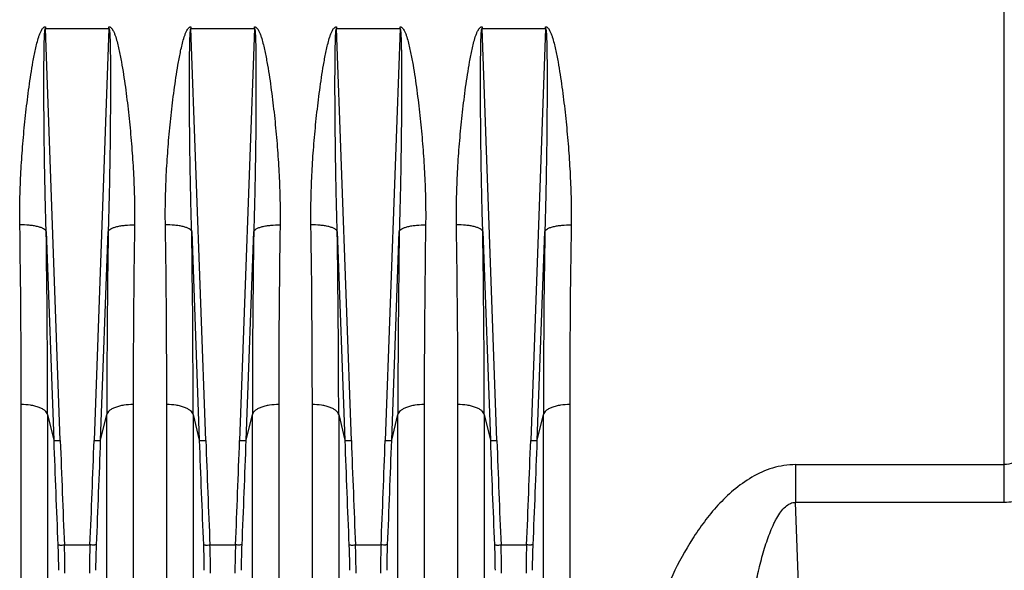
# Model space of a CAD drawing. Extents: x -3094 to 1181, y 8 to 2279.
# Tile 57 of 64: x 443 to 592, y 1050 to 1133. Entities that reach past the tile are written whole.
import ezdxf

# ---------------------------------------------------------------- set-up
doc = ezdxf.new("R2010")
doc.units = 0
doc.header["$LTSCALE"] = 65.395
doc.layers.get('0').update_dxf_attribs({"linetype": 'CONTINUOUS'})

msp = doc.modelspace()

# ---------------------------------------------------------------- linework, layer by layer
at = {"color": 9, "linetype": 'CONTINUOUS'}
for p, q in [((592.02, 1059.95), (592.02, 1231.13)), ((449.32, 1069.31), (447.07, 1131.58)), ((456.67, 1131.58), (454.43, 1069.31)), ((471.32, 1069.31), (469.07, 1131.58)), ((478.67, 1131.58), (476.43, 1069.31)), ((493.32, 1069.31), (491.07, 1131.58)), ((500.67, 1131.58), (498.43, 1069.31)), ((515.32, 1069.31), (513.07, 1131.58)), ((522.67, 1131.58), (520.43, 1069.31)), ((447.19, 1100.92), (448.33, 1069.34)), ((455.42, 1069.34), (456.56, 1100.92)), ((469.19, 1100.92), (470.33, 1069.34)), ((477.42, 1069.34), (478.56, 1100.92)), ((491.19, 1100.92), (492.33, 1069.34)), ((499.42, 1069.34), (500.56, 1100.92)), ((513.19, 1100.92), (514.33, 1069.34)), ((521.42, 1069.34), (522.56, 1100.92)), ((447.4, 1073.23), (448.33, 1069.34)), ((447.4, 1073.23), (447.4, 964.18)), ((455.42, 1069.34), (456.35, 1073.23)), ((456.35, 964.18), (456.35, 1073.23)), ((469.4, 1073.23), (470.33, 1069.34)), ((469.4, 1073.23), (469.4, 964.18)), ((477.42, 1069.34), (478.35, 1073.23)), ((478.35, 964.18), (478.35, 1073.23)), ((491.4, 1073.23), (492.33, 1069.34)), ((491.4, 1073.23), (491.4, 964.18)), ((499.42, 1069.34), (500.35, 1073.23)), ((500.35, 964.18), (500.35, 1073.23)), ((513.4, 1073.23), (514.33, 1069.34)), ((513.4, 1073.23), (513.4, 964.18)), ((521.42, 1069.34), (522.35, 1073.23)), ((522.35, 964.18), (522.35, 1073.23)), ((560.47, 1065.66), (592.02, 1065.66)), ((560.47, 1065.66), (560.47, 1059.95)), ((592.02, 1059.95), (560.47, 1059.95)), ((564.67, 939.7), (560.47, 1059.95)), ((449.94, 1053.52), (453.81, 1053.52)), ((471.94, 1053.52), (475.81, 1053.52)), ((493.94, 1053.52), (497.81, 1053.52)), ((515.94, 1053.52), (519.81, 1053.52))]:
    msp.add_line(p, q, dxfattribs=at)
at = {"color": 2, "linetype": 'CONTINUOUS'}
for p, q in [((447.07, 1131.86), (447.07, 1131.58)), ((447.07, 1131.58), (456.67, 1131.58)), ((456.67, 1131.58), (456.67, 1131.86)), ((469.07, 1131.86), (469.07, 1131.58)), ((469.07, 1131.58), (478.67, 1131.58)), ((478.67, 1131.58), (478.67, 1131.86)), ((491.07, 1131.86), (491.07, 1131.58)), ((491.07, 1131.58), (500.67, 1131.58)), ((500.67, 1131.58), (500.67, 1131.86)), ((513.07, 1131.86), (513.07, 1131.58)), ((513.07, 1131.58), (522.67, 1131.58)), ((522.67, 1131.58), (522.67, 1131.86)), ((443.42, 967.62), (443.42, 1074.75)), ((460.33, 1074.75), (460.33, 967.62)), ((465.42, 967.62), (465.42, 1074.75)), ((482.33, 1074.75), (482.33, 967.62)), ((487.42, 967.62), (487.42, 1074.75)), ((504.33, 1074.75), (504.33, 967.62)), ((509.42, 967.62), (509.42, 1074.75)), ((526.33, 1074.75), (526.33, 967.62))]:
    msp.add_line(p, q, dxfattribs=at)
for centre, radius, start, end in [((-1295.81, 1074.54), 1739.23, 0.00691, 0.90151), ((2248.33, 1074.15), 1788, 179.11069, 179.98089), ((-1273.81, 1074.54), 1739.23, 0.00691, 0.90151), ((2270.33, 1074.15), 1788, 179.11069, 179.98089), ((-1251.81, 1074.54), 1739.23, 0.00691, 0.90151), ((2292.33, 1074.15), 1788, 179.11069, 179.98089), ((-1229.81, 1074.54), 1739.23, 0.00691, 0.90151), ((2314.33, 1074.15), 1788, 179.11069, 179.98089)]:
    msp.add_arc(centre, radius, start, end, dxfattribs=at)
at = {"color": 9, "linetype": 'CONTINUOUS'}
for centre, radius, start, end in [((-1361.11, 1073.02), 1808.51, 0.00662, 0.88408), ((2315.57, 1072.63), 1859.22, 179.12789, 179.98141), ((-1339.11, 1073.02), 1808.51, 0.00662, 0.88408), ((2337.57, 1072.63), 1859.22, 179.12789, 179.98141), ((-1317.11, 1073.02), 1808.51, 0.00662, 0.88408), ((2359.57, 1072.63), 1859.22, 179.12789, 179.98141), ((-1295.11, 1073.02), 1808.51, 0.00662, 0.88408), ((2381.57, 1072.63), 1859.22, 179.12789, 179.98141), ((2986.69, 1161.06), 2540.02, 182.06931, 182.42585), ((2988.1, 1161.09), 2540.44, 182.07039, 182.42675), ((-2076.81, 1160.8), 2532.89, 357.5727, 357.93012), ((-2079.16, 1160.91), 2536.23, 357.57388, 357.93096), ((3008.69, 1161.06), 2540.02, 182.06931, 182.42585), ((3010.1, 1161.09), 2540.44, 182.07039, 182.42675), ((-2054.81, 1160.8), 2532.89, 357.5727, 357.93012), ((-2057.16, 1160.91), 2536.23, 357.57388, 357.93096), ((3030.69, 1161.06), 2540.02, 182.06931, 182.42585), ((3032.1, 1161.09), 2540.44, 182.07039, 182.42675), ((-2032.81, 1160.8), 2532.89, 357.5727, 357.93012), ((-2035.16, 1160.91), 2536.23, 357.57388, 357.93096), ((3052.69, 1161.06), 2540.02, 182.06931, 182.42585), ((3054.1, 1161.09), 2540.44, 182.07039, 182.42675), ((-2010.81, 1160.8), 2532.89, 357.5727, 357.93012), ((-2013.16, 1160.91), 2536.23, 357.57388, 357.93096)]:
    msp.add_arc(centre, radius, start, end, dxfattribs=at)
at = {"color": 2, "linetype": 'CONTINUOUS'}
for points, knots in [([(443.21, 1101.91), (443.18, 1103.16), (443.2, 1105.67), (443.33, 1109.44), (443.57, 1113.23), (443.85, 1116.4), (444.12, 1118.93), (444.34, 1120.83), (444.59, 1122.74), (444.87, 1124.64), (445.13, 1126.23), (445.37, 1127.49), (445.56, 1128.44), (445.78, 1129.38), (446, 1130.16), (446.21, 1130.77), (446.37, 1131.14), (446.52, 1131.42), (446.66, 1131.62), (446.81, 1131.77), (446.95, 1131.85), (447.03, 1131.86), (447.07, 1131.86)], [0, 0, 0, 0, 0.122946, 0.246566, 0.370818, 0.495654, 0.558276, 0.621025, 0.683896, 0.746882, 0.809978, 0.841567, 0.873182, 0.904824, 0.936492, 0.95234, 0.968197, 0.976134, 0.984075, 0.992017, 0.996012, 1, 1, 1, 1]), ([(456.67, 1131.86), (456.71, 1131.86), (456.8, 1131.85), (456.94, 1131.77), (457.09, 1131.62), (457.22, 1131.42), (457.38, 1131.14), (457.54, 1130.77), (457.75, 1130.16), (457.96, 1129.38), (458.18, 1128.44), (458.38, 1127.49), (458.62, 1126.23), (458.88, 1124.64), (459.16, 1122.74), (459.4, 1120.83), (459.63, 1118.93), (459.89, 1116.4), (460.17, 1113.23), (460.41, 1109.44), (460.55, 1105.67), (460.56, 1103.16), (460.54, 1101.91)], [0, 0, 0, 0, 0.00399, 0.007982, 0.015925, 0.023868, 0.031806, 0.047663, 0.063511, 0.095178, 0.12682, 0.158435, 0.190024, 0.25312, 0.316106, 0.378976, 0.441725, 0.504347, 0.629182, 0.753434, 0.877054, 1, 1, 1, 1]), ([(465.21, 1101.91), (465.18, 1103.16), (465.2, 1105.67), (465.33, 1109.44), (465.57, 1113.23), (465.85, 1116.4), (466.12, 1118.93), (466.34, 1120.83), (466.59, 1122.74), (466.87, 1124.64), (467.13, 1126.23), (467.37, 1127.49), (467.56, 1128.44), (467.78, 1129.38), (468, 1130.16), (468.21, 1130.77), (468.37, 1131.14), (468.52, 1131.42), (468.66, 1131.62), (468.81, 1131.77), (468.95, 1131.85), (469.03, 1131.86), (469.07, 1131.86)], [0, 0, 0, 0, 0.122946, 0.246566, 0.370818, 0.495654, 0.558276, 0.621025, 0.683896, 0.746882, 0.809978, 0.841567, 0.873182, 0.904824, 0.936492, 0.95234, 0.968197, 0.976134, 0.984075, 0.992017, 0.996012, 1, 1, 1, 1]), ([(478.67, 1131.86), (478.71, 1131.86), (478.8, 1131.85), (478.94, 1131.77), (479.09, 1131.62), (479.22, 1131.42), (479.38, 1131.14), (479.54, 1130.77), (479.75, 1130.16), (479.96, 1129.38), (480.18, 1128.44), (480.38, 1127.49), (480.62, 1126.23), (480.88, 1124.64), (481.16, 1122.74), (481.4, 1120.83), (481.63, 1118.93), (481.89, 1116.4), (482.17, 1113.23), (482.41, 1109.44), (482.55, 1105.67), (482.56, 1103.16), (482.54, 1101.91)], [0, 0, 0, 0, 0.00399, 0.007982, 0.015925, 0.023868, 0.031806, 0.047663, 0.063511, 0.095178, 0.12682, 0.158435, 0.190024, 0.25312, 0.316106, 0.378976, 0.441725, 0.504347, 0.629182, 0.753434, 0.877054, 1, 1, 1, 1]), ([(487.21, 1101.91), (487.18, 1103.16), (487.2, 1105.67), (487.33, 1109.44), (487.57, 1113.23), (487.85, 1116.4), (488.12, 1118.93), (488.34, 1120.83), (488.59, 1122.74), (488.87, 1124.64), (489.13, 1126.23), (489.37, 1127.49), (489.56, 1128.44), (489.78, 1129.38), (490, 1130.16), (490.21, 1130.77), (490.37, 1131.14), (490.52, 1131.42), (490.66, 1131.62), (490.81, 1131.77), (490.95, 1131.85), (491.03, 1131.86), (491.07, 1131.86)], [0, 0, 0, 0, 0.122946, 0.246566, 0.370818, 0.495654, 0.558276, 0.621025, 0.683896, 0.746882, 0.809978, 0.841567, 0.873182, 0.904824, 0.936492, 0.95234, 0.968197, 0.976134, 0.984075, 0.992017, 0.996012, 1, 1, 1, 1]), ([(500.67, 1131.86), (500.71, 1131.86), (500.8, 1131.85), (500.94, 1131.77), (501.09, 1131.62), (501.22, 1131.42), (501.38, 1131.14), (501.54, 1130.77), (501.75, 1130.16), (501.96, 1129.38), (502.18, 1128.44), (502.38, 1127.49), (502.62, 1126.23), (502.88, 1124.64), (503.16, 1122.74), (503.4, 1120.83), (503.63, 1118.93), (503.89, 1116.4), (504.17, 1113.23), (504.41, 1109.44), (504.55, 1105.67), (504.56, 1103.16), (504.54, 1101.91)], [0, 0, 0, 0, 0.00399, 0.007982, 0.015925, 0.023868, 0.031806, 0.047663, 0.063511, 0.095178, 0.12682, 0.158435, 0.190024, 0.25312, 0.316106, 0.378976, 0.441725, 0.504347, 0.629182, 0.753434, 0.877054, 1, 1, 1, 1]), ([(509.21, 1101.91), (509.18, 1103.16), (509.2, 1105.67), (509.33, 1109.44), (509.57, 1113.23), (509.85, 1116.4), (510.12, 1118.93), (510.34, 1120.83), (510.59, 1122.74), (510.87, 1124.64), (511.13, 1126.23), (511.37, 1127.49), (511.56, 1128.44), (511.78, 1129.38), (512, 1130.16), (512.21, 1130.77), (512.37, 1131.14), (512.52, 1131.42), (512.66, 1131.62), (512.81, 1131.77), (512.95, 1131.85), (513.03, 1131.86), (513.07, 1131.86)], [0, 0, 0, 0, 0.122946, 0.246566, 0.370818, 0.495654, 0.558276, 0.621025, 0.683896, 0.746882, 0.809978, 0.841567, 0.873182, 0.904824, 0.936492, 0.95234, 0.968197, 0.976134, 0.984075, 0.992017, 0.996012, 1, 1, 1, 1]), ([(522.67, 1131.86), (522.71, 1131.86), (522.8, 1131.85), (522.94, 1131.77), (523.09, 1131.62), (523.22, 1131.42), (523.38, 1131.14), (523.54, 1130.77), (523.75, 1130.16), (523.96, 1129.38), (524.18, 1128.44), (524.38, 1127.49), (524.62, 1126.23), (524.88, 1124.64), (525.16, 1122.74), (525.4, 1120.83), (525.63, 1118.93), (525.89, 1116.4), (526.17, 1113.23), (526.41, 1109.44), (526.55, 1105.67), (526.56, 1103.16), (526.54, 1101.91)], [0, 0, 0, 0, 0.00399, 0.007982, 0.015925, 0.023868, 0.031806, 0.047663, 0.063511, 0.095178, 0.12682, 0.158435, 0.190024, 0.25312, 0.316106, 0.378976, 0.441725, 0.504347, 0.629182, 0.753434, 0.877054, 1, 1, 1, 1])]:
    msp.add_open_spline(points, degree=3, knots=knots, dxfattribs=at)
at = {"color": 9, "linetype": 'CONTINUOUS'}
for points, knots in [([(447.19, 1100.92), (447.14, 1102.21), (447.07, 1104.79), (446.99, 1108.66), (446.93, 1111.88), (446.9, 1114.47), (446.88, 1116.41), (446.86, 1118.34), (446.85, 1120.28), (446.84, 1121.9), (446.84, 1123.19), (446.84, 1124.16), (446.85, 1125.13), (446.85, 1126.09), (446.86, 1127.06), (446.87, 1127.86), (446.88, 1128.5), (446.89, 1128.98), (446.9, 1129.46), (446.91, 1129.93), (446.92, 1130.32), (446.94, 1130.63), (446.95, 1130.86), (446.97, 1131.08), (446.99, 1131.26), (447, 1131.4), (447.02, 1131.49), (447.03, 1131.54), (447.06, 1131.59), (447.07, 1131.58)], [0, 0, 0, 0, 0.125859, 0.25196, 0.378227, 0.441403, 0.504597, 0.567798, 0.630996, 0.694172, 0.725745, 0.757302, 0.788835, 0.820335, 0.851787, 0.883163, 0.89881, 0.914416, 0.929964, 0.945426, 0.960748, 0.968323, 0.9758, 0.983119, 0.990137, 0.993433, 0.996401, 0.998767, 1, 1, 1, 1]), ([(456.67, 1131.58), (456.69, 1131.59), (456.71, 1131.54), (456.72, 1131.49), (456.74, 1131.4), (456.76, 1131.26), (456.78, 1131.08), (456.79, 1130.86), (456.81, 1130.63), (456.82, 1130.32), (456.84, 1129.93), (456.85, 1129.46), (456.86, 1128.98), (456.87, 1128.5), (456.88, 1127.86), (456.89, 1127.06), (456.9, 1126.09), (456.9, 1125.13), (456.9, 1124.16), (456.9, 1123.19), (456.9, 1121.9), (456.9, 1120.28), (456.88, 1118.34), (456.87, 1116.41), (456.85, 1114.47), (456.81, 1111.88), (456.76, 1108.66), (456.67, 1104.79), (456.6, 1102.21), (456.56, 1100.92)], [0, 0, 0, 0, 0.001233, 0.003599, 0.006567, 0.009863, 0.01688, 0.0242, 0.031676, 0.039251, 0.054573, 0.070036, 0.085584, 0.10119, 0.116836, 0.148213, 0.179665, 0.211165, 0.242698, 0.274255, 0.305827, 0.369004, 0.432201, 0.495403, 0.558596, 0.621773, 0.74804, 0.874141, 1, 1, 1, 1]), ([(469.19, 1100.92), (469.14, 1102.21), (469.07, 1104.79), (468.99, 1108.66), (468.93, 1111.88), (468.9, 1114.47), (468.88, 1116.41), (468.86, 1118.34), (468.85, 1120.28), (468.84, 1121.9), (468.84, 1123.19), (468.84, 1124.16), (468.85, 1125.13), (468.85, 1126.09), (468.86, 1127.06), (468.87, 1127.86), (468.88, 1128.5), (468.89, 1128.98), (468.9, 1129.46), (468.91, 1129.93), (468.92, 1130.32), (468.94, 1130.63), (468.95, 1130.86), (468.97, 1131.08), (468.99, 1131.26), (469, 1131.4), (469.02, 1131.49), (469.03, 1131.54), (469.06, 1131.59), (469.07, 1131.58)], [0, 0, 0, 0, 0.125859, 0.25196, 0.378227, 0.441403, 0.504597, 0.567798, 0.630996, 0.694172, 0.725745, 0.757302, 0.788835, 0.820335, 0.851787, 0.883163, 0.89881, 0.914416, 0.929964, 0.945426, 0.960748, 0.968323, 0.9758, 0.983119, 0.990137, 0.993433, 0.996401, 0.998767, 1, 1, 1, 1]), ([(478.67, 1131.58), (478.69, 1131.59), (478.71, 1131.54), (478.72, 1131.49), (478.74, 1131.4), (478.76, 1131.26), (478.78, 1131.08), (478.79, 1130.86), (478.81, 1130.63), (478.82, 1130.32), (478.84, 1129.93), (478.85, 1129.46), (478.86, 1128.98), (478.87, 1128.5), (478.88, 1127.86), (478.89, 1127.06), (478.9, 1126.09), (478.9, 1125.13), (478.9, 1124.16), (478.9, 1123.19), (478.9, 1121.9), (478.9, 1120.28), (478.88, 1118.34), (478.87, 1116.41), (478.85, 1114.47), (478.81, 1111.88), (478.76, 1108.66), (478.67, 1104.79), (478.6, 1102.21), (478.56, 1100.92)], [0, 0, 0, 0, 0.001233, 0.003599, 0.006567, 0.009863, 0.01688, 0.0242, 0.031676, 0.039251, 0.054573, 0.070036, 0.085584, 0.10119, 0.116836, 0.148213, 0.179665, 0.211165, 0.242698, 0.274255, 0.305827, 0.369004, 0.432201, 0.495403, 0.558596, 0.621773, 0.74804, 0.874141, 1, 1, 1, 1]), ([(491.19, 1100.92), (491.14, 1102.21), (491.07, 1104.79), (490.99, 1108.66), (490.93, 1111.88), (490.9, 1114.47), (490.88, 1116.41), (490.86, 1118.34), (490.85, 1120.28), (490.84, 1121.9), (490.84, 1123.19), (490.84, 1124.16), (490.85, 1125.13), (490.85, 1126.09), (490.86, 1127.06), (490.87, 1127.86), (490.88, 1128.5), (490.89, 1128.98), (490.9, 1129.46), (490.91, 1129.93), (490.92, 1130.32), (490.94, 1130.63), (490.95, 1130.86), (490.97, 1131.08), (490.99, 1131.26), (491, 1131.4), (491.02, 1131.49), (491.03, 1131.54), (491.06, 1131.59), (491.07, 1131.58)], [0, 0, 0, 0, 0.125859, 0.25196, 0.378227, 0.441403, 0.504597, 0.567798, 0.630996, 0.694172, 0.725745, 0.757302, 0.788835, 0.820335, 0.851787, 0.883163, 0.89881, 0.914416, 0.929964, 0.945426, 0.960748, 0.968323, 0.9758, 0.983119, 0.990137, 0.993433, 0.996401, 0.998767, 1, 1, 1, 1]), ([(500.67, 1131.58), (500.69, 1131.59), (500.71, 1131.54), (500.72, 1131.49), (500.74, 1131.4), (500.76, 1131.26), (500.78, 1131.08), (500.79, 1130.86), (500.81, 1130.63), (500.82, 1130.32), (500.84, 1129.93), (500.85, 1129.46), (500.86, 1128.98), (500.87, 1128.5), (500.88, 1127.86), (500.89, 1127.06), (500.9, 1126.09), (500.9, 1125.13), (500.9, 1124.16), (500.9, 1123.19), (500.9, 1121.9), (500.9, 1120.28), (500.88, 1118.34), (500.87, 1116.41), (500.85, 1114.47), (500.81, 1111.88), (500.76, 1108.66), (500.67, 1104.79), (500.6, 1102.21), (500.56, 1100.92)], [0, 0, 0, 0, 0.001233, 0.003599, 0.006567, 0.009863, 0.01688, 0.0242, 0.031676, 0.039251, 0.054573, 0.070036, 0.085584, 0.10119, 0.116836, 0.148213, 0.179665, 0.211165, 0.242698, 0.274255, 0.305827, 0.369004, 0.432201, 0.495403, 0.558596, 0.621773, 0.74804, 0.874141, 1, 1, 1, 1]), ([(513.19, 1100.92), (513.14, 1102.21), (513.07, 1104.79), (512.99, 1108.66), (512.93, 1111.88), (512.9, 1114.47), (512.88, 1116.41), (512.86, 1118.34), (512.85, 1120.28), (512.84, 1121.9), (512.84, 1123.19), (512.84, 1124.16), (512.85, 1125.13), (512.85, 1126.09), (512.86, 1127.06), (512.87, 1127.86), (512.88, 1128.5), (512.89, 1128.98), (512.9, 1129.46), (512.91, 1129.93), (512.92, 1130.32), (512.94, 1130.63), (512.95, 1130.86), (512.97, 1131.08), (512.99, 1131.26), (513, 1131.4), (513.02, 1131.49), (513.03, 1131.54), (513.06, 1131.59), (513.07, 1131.58)], [0, 0, 0, 0, 0.125859, 0.25196, 0.378227, 0.441403, 0.504597, 0.567798, 0.630996, 0.694172, 0.725745, 0.757302, 0.788835, 0.820335, 0.851787, 0.883163, 0.89881, 0.914416, 0.929964, 0.945426, 0.960748, 0.968323, 0.9758, 0.983119, 0.990137, 0.993433, 0.996401, 0.998767, 1, 1, 1, 1]), ([(522.67, 1131.58), (522.69, 1131.59), (522.71, 1131.54), (522.72, 1131.49), (522.74, 1131.4), (522.76, 1131.26), (522.78, 1131.08), (522.79, 1130.86), (522.81, 1130.63), (522.82, 1130.32), (522.84, 1129.93), (522.85, 1129.46), (522.86, 1128.98), (522.87, 1128.5), (522.88, 1127.86), (522.89, 1127.06), (522.9, 1126.09), (522.9, 1125.13), (522.9, 1124.16), (522.9, 1123.19), (522.9, 1121.9), (522.9, 1120.28), (522.88, 1118.34), (522.87, 1116.41), (522.85, 1114.47), (522.81, 1111.88), (522.76, 1108.66), (522.67, 1104.79), (522.6, 1102.21), (522.56, 1100.92)], [0, 0, 0, 0, 0.001233, 0.003599, 0.006567, 0.009863, 0.01688, 0.0242, 0.031676, 0.039251, 0.054573, 0.070036, 0.085584, 0.10119, 0.116836, 0.148213, 0.179665, 0.211165, 0.242698, 0.274255, 0.305827, 0.369004, 0.432201, 0.495403, 0.558596, 0.621773, 0.74804, 0.874141, 1, 1, 1, 1]), ([(447.19, 1100.92), (447.16, 1101), (447.05, 1101.15), (446.77, 1101.34), (446.38, 1101.51), (445.86, 1101.66), (445.26, 1101.78), (444.36, 1101.89), (443.67, 1101.91), (443.21, 1101.91)], [0, 0, 0, 0, 0.054884, 0.130896, 0.233224, 0.360693, 0.509197, 0.670922, 1, 1, 1, 1]), ([(456.56, 1100.92), (456.59, 1101), (456.7, 1101.15), (456.97, 1101.34), (457.37, 1101.51), (457.88, 1101.66), (458.49, 1101.78), (459.38, 1101.89), (460.08, 1101.91), (460.54, 1101.91)], [0, 0, 0, 0, 0.054884, 0.130896, 0.233224, 0.360692, 0.509196, 0.670922, 1, 1, 1, 1]), ([(469.19, 1100.92), (469.16, 1101), (469.05, 1101.15), (468.77, 1101.34), (468.38, 1101.51), (467.86, 1101.66), (467.26, 1101.78), (466.36, 1101.89), (465.67, 1101.91), (465.21, 1101.91)], [0, 0, 0, 0, 0.054884, 0.130896, 0.233224, 0.360693, 0.509197, 0.670922, 1, 1, 1, 1]), ([(478.56, 1100.92), (478.59, 1101), (478.7, 1101.15), (478.97, 1101.34), (479.37, 1101.51), (479.88, 1101.66), (480.49, 1101.78), (481.38, 1101.89), (482.08, 1101.91), (482.54, 1101.91)], [0, 0, 0, 0, 0.054884, 0.130896, 0.233224, 0.360692, 0.509196, 0.670922, 1, 1, 1, 1]), ([(491.19, 1100.92), (491.16, 1101), (491.05, 1101.15), (490.77, 1101.34), (490.38, 1101.51), (489.86, 1101.66), (489.26, 1101.78), (488.36, 1101.89), (487.67, 1101.91), (487.21, 1101.91)], [0, 0, 0, 0, 0.054884, 0.130896, 0.233224, 0.360693, 0.509197, 0.670922, 1, 1, 1, 1]), ([(500.56, 1100.92), (500.59, 1101), (500.7, 1101.15), (500.97, 1101.34), (501.37, 1101.51), (501.88, 1101.66), (502.49, 1101.78), (503.38, 1101.89), (504.08, 1101.91), (504.54, 1101.91)], [0, 0, 0, 0, 0.054884, 0.130896, 0.233224, 0.360692, 0.509196, 0.670922, 1, 1, 1, 1]), ([(513.19, 1100.92), (513.16, 1101), (513.05, 1101.15), (512.77, 1101.34), (512.38, 1101.51), (511.86, 1101.66), (511.26, 1101.78), (510.36, 1101.89), (509.67, 1101.91), (509.21, 1101.91)], [0, 0, 0, 0, 0.054884, 0.130896, 0.233224, 0.360693, 0.509197, 0.670922, 1, 1, 1, 1]), ([(522.56, 1100.92), (522.59, 1101), (522.7, 1101.15), (522.97, 1101.34), (523.37, 1101.51), (523.88, 1101.66), (524.49, 1101.78), (525.38, 1101.89), (526.08, 1101.91), (526.54, 1101.91)], [0, 0, 0, 0, 0.054884, 0.130896, 0.233224, 0.360692, 0.509196, 0.670922, 1, 1, 1, 1]), ([(447.4, 1073.23), (447.35, 1073.45), (447.08, 1073.78), (446.6, 1074.1), (446.08, 1074.34), (445.48, 1074.52), (444.58, 1074.7), (443.88, 1074.75), (443.42, 1074.75)], [0, 0, 0, 0, 0.154846, 0.261873, 0.389125, 0.533438, 0.688273, 1, 1, 1, 1]), ([(460.33, 1074.75), (459.86, 1074.75), (459.16, 1074.7), (458.27, 1074.52), (457.66, 1074.34), (457.15, 1074.1), (456.66, 1073.78), (456.4, 1073.45), (456.35, 1073.23)], [0, 0, 0, 0, 0.311727, 0.466562, 0.610875, 0.738127, 0.845154, 1, 1, 1, 1]), ([(469.4, 1073.23), (469.35, 1073.45), (469.08, 1073.78), (468.6, 1074.1), (468.08, 1074.34), (467.48, 1074.52), (466.58, 1074.7), (465.88, 1074.75), (465.42, 1074.75)], [0, 0, 0, 0, 0.154846, 0.261873, 0.389125, 0.533438, 0.688273, 1, 1, 1, 1]), ([(482.33, 1074.75), (481.86, 1074.75), (481.16, 1074.7), (480.27, 1074.52), (479.66, 1074.34), (479.15, 1074.1), (478.66, 1073.78), (478.4, 1073.45), (478.35, 1073.23)], [0, 0, 0, 0, 0.311727, 0.466562, 0.610875, 0.738127, 0.845154, 1, 1, 1, 1]), ([(491.4, 1073.23), (491.35, 1073.45), (491.08, 1073.78), (490.6, 1074.1), (490.08, 1074.34), (489.48, 1074.52), (488.58, 1074.7), (487.88, 1074.75), (487.42, 1074.75)], [0, 0, 0, 0, 0.154846, 0.261873, 0.389125, 0.533438, 0.688273, 1, 1, 1, 1]), ([(504.33, 1074.75), (503.86, 1074.75), (503.16, 1074.7), (502.27, 1074.52), (501.66, 1074.34), (501.15, 1074.1), (500.66, 1073.78), (500.4, 1073.45), (500.35, 1073.23)], [0, 0, 0, 0, 0.311727, 0.466562, 0.610875, 0.738127, 0.845154, 1, 1, 1, 1]), ([(513.4, 1073.23), (513.35, 1073.45), (513.08, 1073.78), (512.6, 1074.1), (512.08, 1074.34), (511.48, 1074.52), (510.58, 1074.7), (509.88, 1074.75), (509.42, 1074.75)], [0, 0, 0, 0, 0.154846, 0.261873, 0.389125, 0.533438, 0.688273, 1, 1, 1, 1]), ([(526.33, 1074.75), (525.86, 1074.75), (525.16, 1074.7), (524.27, 1074.52), (523.66, 1074.34), (523.15, 1074.1), (522.66, 1073.78), (522.4, 1073.45), (522.35, 1073.23)], [0, 0, 0, 0, 0.311727, 0.466562, 0.610875, 0.738127, 0.845154, 1, 1, 1, 1]), ([(448.33, 1069.34), (448.34, 1069.33), (448.37, 1069.33), (448.44, 1069.32), (448.53, 1069.31), (448.71, 1069.3), (448.98, 1069.3), (449.2, 1069.31), (449.32, 1069.31)], [0, 0, 0, 0, 0.035979, 0.103514, 0.201108, 0.325679, 0.638409, 1, 1, 1, 1]), ([(454.43, 1069.31), (454.55, 1069.31), (454.77, 1069.3), (455.04, 1069.3), (455.21, 1069.31), (455.31, 1069.32), (455.38, 1069.33), (455.41, 1069.33), (455.42, 1069.34)], [0, 0, 0, 0, 0.361552, 0.674267, 0.798852, 0.896468, 0.964017, 1, 1, 1, 1]), ([(470.33, 1069.34), (470.34, 1069.33), (470.37, 1069.33), (470.44, 1069.32), (470.53, 1069.31), (470.71, 1069.3), (470.98, 1069.3), (471.2, 1069.31), (471.32, 1069.31)], [0, 0, 0, 0, 0.035979, 0.103514, 0.201108, 0.325679, 0.638409, 1, 1, 1, 1]), ([(476.43, 1069.31), (476.55, 1069.31), (476.77, 1069.3), (477.04, 1069.3), (477.21, 1069.31), (477.31, 1069.32), (477.38, 1069.33), (477.41, 1069.33), (477.42, 1069.34)], [0, 0, 0, 0, 0.361552, 0.674267, 0.798852, 0.896468, 0.964017, 1, 1, 1, 1]), ([(492.33, 1069.34), (492.34, 1069.33), (492.37, 1069.33), (492.44, 1069.32), (492.53, 1069.31), (492.71, 1069.3), (492.98, 1069.3), (493.2, 1069.31), (493.32, 1069.31)], [0, 0, 0, 0, 0.035979, 0.103514, 0.201108, 0.325679, 0.638409, 1, 1, 1, 1]), ([(498.43, 1069.31), (498.55, 1069.31), (498.77, 1069.3), (499.04, 1069.3), (499.21, 1069.31), (499.31, 1069.32), (499.38, 1069.33), (499.41, 1069.33), (499.42, 1069.34)], [0, 0, 0, 0, 0.361552, 0.674267, 0.798852, 0.896468, 0.964017, 1, 1, 1, 1]), ([(514.33, 1069.34), (514.34, 1069.33), (514.37, 1069.33), (514.44, 1069.32), (514.53, 1069.31), (514.71, 1069.3), (514.98, 1069.3), (515.2, 1069.31), (515.32, 1069.31)], [0, 0, 0, 0, 0.035979, 0.103514, 0.201108, 0.325679, 0.638409, 1, 1, 1, 1]), ([(520.43, 1069.31), (520.55, 1069.31), (520.77, 1069.3), (521.04, 1069.3), (521.21, 1069.31), (521.31, 1069.32), (521.38, 1069.33), (521.41, 1069.33), (521.42, 1069.34)], [0, 0, 0, 0, 0.361552, 0.674267, 0.798852, 0.896468, 0.964017, 1, 1, 1, 1]), ([(596.79, 1069.15), (596.48, 1068.67), (595.83, 1067.78), (594.7, 1066.64), (593.43, 1065.86), (592.47, 1065.66), (592.02, 1065.66)], [0, 0, 0, 0, 0.27876, 0.538585, 0.777266, 1, 1, 1, 1]), ([(560.47, 1065.66), (559.89, 1065.66), (558.71, 1065.57), (556.44, 1065.05), (553.8, 1063.86), (551.07, 1061.88), (548.7, 1059.57), (546.65, 1057.07), (544.27, 1053.62), (541.83, 1049.12), (539.58, 1043.57), (537.99, 1038), (537.06, 1032.48), (536.92, 1028.81), (536.99, 1027.01)], [0, 0, 0, 0, 0.036096, 0.071983, 0.142479, 0.211287, 0.278553, 0.344487, 0.409239, 0.535447, 0.657568, 0.775643, 0.889707, 1, 1, 1, 1]), ([(601.57, 1064.03), (600.91, 1063.44), (599.52, 1062.34), (597.2, 1061.02), (594.68, 1060.15), (592.9, 1059.95), (592.02, 1059.95)], [0, 0, 0, 0, 0.249948, 0.499941, 0.749981, 1, 1, 1, 1]), ([(551.98, 1017.63), (551.91, 1019.58), (551.88, 1023.5), (552.09, 1029.41), (552.48, 1034.35), (552.91, 1038.31), (553.3, 1041.26), (553.76, 1044.19), (554.3, 1047.09), (554.92, 1049.92), (555.53, 1052.22), (556.09, 1054), (556.54, 1055.26), (556.96, 1056.27), (557.32, 1057.03), (557.7, 1057.74), (558.19, 1058.52), (558.86, 1059.31), (559.51, 1059.76), (560.07, 1059.93), (560.34, 1059.95), (560.47, 1059.95)], [0, 0, 0, 0, 0.131137, 0.26408, 0.398046, 0.46515, 0.532148, 0.59887, 0.66507, 0.730383, 0.794227, 0.825312, 0.855591, 0.884811, 0.898888, 0.912535, 0.938281, 0.961428, 0.981655, 0.990938, 1, 1, 1, 1]), ([(448.95, 1053.55), (448.96, 1053.21), (449.01, 1051.92), (449.03, 1050.64), (449.03, 1049.69)], [0, 0, 0, 0, 0.261306, 1, 1, 1, 1]), ([(448.95, 1053.54), (448.95, 1053.54), (448.99, 1053.53), (449.05, 1053.52), (449.15, 1053.52), (449.33, 1053.51), (449.6, 1053.51), (449.82, 1053.52), (449.94, 1053.52)], [0, 0, 0, 0, 0.032837, 0.097426, 0.195995, 0.325335, 0.65043, 1, 1, 1, 1]), ([(450.03, 1049.24), (450.03, 1049.58), (450.02, 1051), (449.98, 1052.43), (449.94, 1053.52)], [0, 0, 0, 0, 0.235467, 1, 1, 1, 1]), ([(453.81, 1053.52), (453.79, 1053.15), (453.74, 1051.72), (453.72, 1050.29), (453.72, 1049.24)], [0, 0, 0, 0, 0.261342, 1, 1, 1, 1]), ([(454.8, 1053.55), (454.79, 1053.54), (454.76, 1053.53), (454.7, 1053.52), (454.6, 1053.52), (454.41, 1053.51), (454.15, 1053.51), (453.92, 1053.52), (453.81, 1053.52)], [0, 0, 0, 0, 0.032616, 0.097016, 0.195472, 0.32479, 0.650085, 1, 1, 1, 1]), ([(454.71, 1049.69), (454.71, 1049.99), (454.72, 1051.28), (454.76, 1052.56), (454.8, 1053.55)], [0, 0, 0, 0, 0.235446, 1, 1, 1, 1]), ([(470.95, 1053.55), (470.96, 1053.21), (471.01, 1051.92), (471.03, 1050.64), (471.03, 1049.69)], [0, 0, 0, 0, 0.261306, 1, 1, 1, 1]), ([(470.95, 1053.54), (470.95, 1053.54), (470.99, 1053.53), (471.05, 1053.52), (471.15, 1053.52), (471.33, 1053.51), (471.6, 1053.51), (471.82, 1053.52), (471.94, 1053.52)], [0, 0, 0, 0, 0.032837, 0.097426, 0.195995, 0.325335, 0.65043, 1, 1, 1, 1]), ([(472.03, 1049.24), (472.03, 1049.58), (472.02, 1051), (471.98, 1052.43), (471.94, 1053.52)], [0, 0, 0, 0, 0.235467, 1, 1, 1, 1]), ([(475.81, 1053.52), (475.79, 1053.15), (475.74, 1051.72), (475.72, 1050.29), (475.72, 1049.24)], [0, 0, 0, 0, 0.261342, 1, 1, 1, 1]), ([(476.8, 1053.55), (476.79, 1053.54), (476.76, 1053.53), (476.7, 1053.52), (476.6, 1053.52), (476.41, 1053.51), (476.15, 1053.51), (475.92, 1053.52), (475.81, 1053.52)], [0, 0, 0, 0, 0.032616, 0.097016, 0.195472, 0.32479, 0.650085, 1, 1, 1, 1]), ([(476.71, 1049.69), (476.71, 1049.99), (476.72, 1051.28), (476.76, 1052.56), (476.8, 1053.55)], [0, 0, 0, 0, 0.235446, 1, 1, 1, 1]), ([(492.95, 1053.55), (492.96, 1053.21), (493.01, 1051.92), (493.03, 1050.64), (493.03, 1049.69)], [0, 0, 0, 0, 0.261306, 1, 1, 1, 1]), ([(492.95, 1053.54), (492.95, 1053.54), (492.99, 1053.53), (493.05, 1053.52), (493.15, 1053.52), (493.33, 1053.51), (493.6, 1053.51), (493.82, 1053.52), (493.94, 1053.52)], [0, 0, 0, 0, 0.032837, 0.097426, 0.195995, 0.325335, 0.65043, 1, 1, 1, 1]), ([(494.03, 1049.24), (494.03, 1049.58), (494.02, 1051), (493.98, 1052.43), (493.94, 1053.52)], [0, 0, 0, 0, 0.235467, 1, 1, 1, 1]), ([(497.81, 1053.52), (497.79, 1053.15), (497.74, 1051.72), (497.72, 1050.29), (497.72, 1049.24)], [0, 0, 0, 0, 0.261342, 1, 1, 1, 1]), ([(498.8, 1053.55), (498.79, 1053.54), (498.76, 1053.53), (498.7, 1053.52), (498.6, 1053.52), (498.41, 1053.51), (498.15, 1053.51), (497.92, 1053.52), (497.81, 1053.52)], [0, 0, 0, 0, 0.032616, 0.097016, 0.195472, 0.32479, 0.650085, 1, 1, 1, 1]), ([(498.71, 1049.69), (498.71, 1049.99), (498.72, 1051.28), (498.76, 1052.56), (498.8, 1053.55)], [0, 0, 0, 0, 0.235446, 1, 1, 1, 1]), ([(514.95, 1053.55), (514.96, 1053.21), (515.01, 1051.92), (515.03, 1050.64), (515.03, 1049.69)], [0, 0, 0, 0, 0.261306, 1, 1, 1, 1]), ([(514.95, 1053.54), (514.95, 1053.54), (514.99, 1053.53), (515.05, 1053.52), (515.15, 1053.52), (515.33, 1053.51), (515.6, 1053.51), (515.82, 1053.52), (515.94, 1053.52)], [0, 0, 0, 0, 0.032837, 0.097426, 0.195995, 0.325335, 0.65043, 1, 1, 1, 1]), ([(516.03, 1049.24), (516.03, 1049.58), (516.02, 1051), (515.98, 1052.43), (515.94, 1053.52)], [0, 0, 0, 0, 0.235467, 1, 1, 1, 1]), ([(519.81, 1053.52), (519.79, 1053.15), (519.74, 1051.72), (519.72, 1050.29), (519.72, 1049.24)], [0, 0, 0, 0, 0.261342, 1, 1, 1, 1]), ([(520.8, 1053.55), (520.79, 1053.54), (520.76, 1053.53), (520.7, 1053.52), (520.6, 1053.52), (520.41, 1053.51), (520.15, 1053.51), (519.92, 1053.52), (519.81, 1053.52)], [0, 0, 0, 0, 0.032616, 0.097016, 0.195472, 0.32479, 0.650085, 1, 1, 1, 1]), ([(520.71, 1049.69), (520.71, 1049.99), (520.72, 1051.28), (520.76, 1052.56), (520.8, 1053.55)], [0, 0, 0, 0, 0.235446, 1, 1, 1, 1])]:
    msp.add_open_spline(points, degree=3, knots=knots, dxfattribs=at)

doc.saveas('drawing.dxf')
